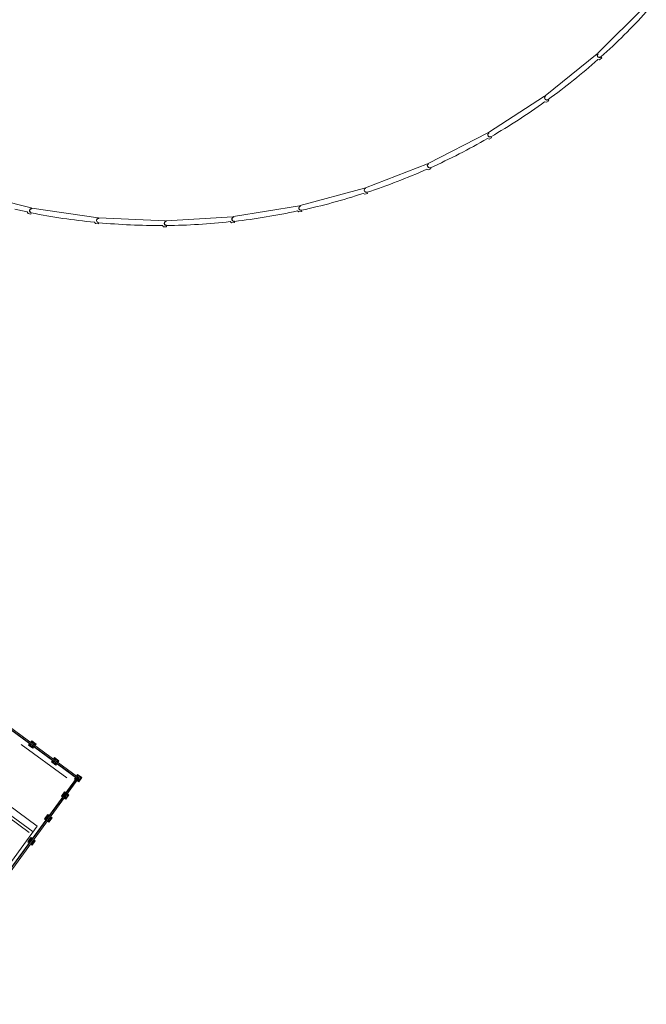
# Model space of a CAD drawing. Header units: metres. Extents: x 135583 to 135939, y 457896 to 458258.
# Tile 95 of 256: x 135691 to 135714, y 458044 to 458079. Entities that reach past the tile are written whole.
import ezdxf

# ---------------------------------------------------------------- set-up
doc = ezdxf.new("R2010")
doc.units = ezdxf.units.M
doc.linetypes.add('Hidden', pattern=[4, 2, -2])
doc.layers.add('NIEUWE INSTALLATIE', color=250, linetype='Continuous', lineweight=0)

msp = doc.modelspace()

# ---------------------------------------------------------------- linework, layer by layer
at = {"layer": 'NIEUWE INSTALLATIE'}
for p, q in [((135713.632, 458079.013), (135711.953, 458077.347)), ((135711.934, 458077.33), (135710.092, 458075.845)), ((135711.947, 458077.315), (135711.934, 458077.33)), ((135711.953, 458077.347), (135711.968, 458077.331)), ((135711.961, 458077.134), (135712.024, 458077.127)), ((135712.024, 458077.127), (135712.102, 458077.19)), ((135712.067, 458077.231), (135712.072, 458077.226)), ((135712.102, 458077.19), (135712.074, 458077.225)), ((135710.072, 458075.831), (135708.087, 458074.543)), ((135710.083, 458075.814), (135710.072, 458075.831)), ((135710.078, 458075.633), (135710.141, 458075.619)), ((135710.092, 458075.845), (135710.106, 458075.828)), ((135710.141, 458075.619), (135710.225, 458075.674)), ((135710.194, 458075.719), (135710.199, 458075.713)), ((135710.225, 458075.674), (135710.2, 458075.711)), ((135708.066, 458074.531), (135705.959, 458073.454)), ((135708.075, 458074.513), (135708.066, 458074.531)), ((135708.087, 458074.543), (135708.099, 458074.525)), ((135708.052, 458074.333), (135708.112, 458074.313)), ((135708.112, 458074.313), (135708.201, 458074.359)), ((135708.175, 458074.407), (135708.179, 458074.401)), ((135708.201, 458074.359), (135708.181, 458074.399)), ((135705.936, 458073.444), (135703.73, 458072.59)), ((135705.902, 458073.249), (135705.96, 458073.223)), ((135705.943, 458073.426), (135705.936, 458073.444)), ((135705.959, 458073.454), (135705.969, 458073.434)), ((135705.96, 458073.223), (135706.053, 458073.259)), ((135706.033, 458073.31), (135706.036, 458073.303)), ((135706.053, 458073.259), (135706.037, 458073.301)), ((135691.9, 458071.875), (135689.607, 458072.457)), ((135703.706, 458072.582), (135701.424, 458071.96)), ((135703.711, 458072.563), (135703.706, 458072.582)), ((135703.73, 458072.59), (135703.738, 458072.569)), ((135703.788, 458072.439), (135703.791, 458072.432)), ((135703.804, 458072.386), (135703.792, 458072.43)), ((135703.652, 458072.391), (135703.707, 458072.36)), ((135703.707, 458072.36), (135703.804, 458072.386)), ((135691.759, 458071.735), (135691.792, 458071.681)), ((135691.895, 458071.856), (135691.9, 458071.875)), ((135691.925, 458071.87), (135691.921, 458071.848)), ((135694.266, 458071.527), (135691.925, 458071.87)), ((135701.4, 458071.954), (135699.065, 458071.569)), ((135701.326, 458071.77), (135701.378, 458071.733)), ((135701.378, 458071.733), (135701.476, 458071.749)), ((135701.403, 458071.935), (135701.4, 458071.954)), ((135701.424, 458071.96), (135701.43, 458071.938)), ((135701.466, 458071.803), (135701.468, 458071.796)), ((135701.476, 458071.749), (135701.469, 458071.793)), ((135691.792, 458071.681), (135691.889, 458071.656)), ((135691.889, 458071.656), (135691.9, 458071.7)), ((135691.901, 458071.709), (135691.9, 458071.702)), ((135694.263, 458071.507), (135694.266, 458071.527)), ((135694.29, 458071.524), (135694.289, 458071.502)), ((135696.654, 458071.424), (135694.29, 458071.524)), ((135696.653, 458071.404), (135696.654, 458071.424)), ((135699.04, 458071.567), (135696.679, 458071.424)), ((135696.679, 458071.424), (135696.68, 458071.401)), ((135698.948, 458071.391), (135698.996, 458071.349)), ((135699.042, 458071.547), (135699.04, 458071.567)), ((135699.065, 458071.569), (135699.069, 458071.547)), ((135699.091, 458071.409), (135699.093, 458071.402)), ((135699.096, 458071.355), (135699.093, 458071.4)), ((135694.14, 458071.373), (135694.178, 458071.322)), ((135694.178, 458071.322), (135694.276, 458071.308)), ((135694.276, 458071.308), (135694.283, 458071.352)), ((135694.283, 458071.362), (135694.283, 458071.355)), ((135696.544, 458071.258), (135696.587, 458071.211)), ((135696.587, 458071.211), (135696.687, 458071.207)), ((135696.687, 458071.207), (135696.689, 458071.252)), ((135696.689, 458071.262), (135696.689, 458071.254)), ((135698.996, 458071.349), (135699.096, 458071.355)), ((135693.587, 458051.689), (135676.524, 458064.225)), ((135676.535, 458064.157), (135693.52, 458051.679)), ((135693.519, 458051.678), (135676.535, 458064.156)), ((135676.536, 458064.145), (135693.508, 458051.677)), ((135691.841, 458052.901), (135691.805, 458052.851)), ((135691.917, 458053.004), (135691.875, 458052.946)), ((135691.891, 458052.934), (135691.921, 458052.976)), ((135691.917, 458053.004), (135691.921, 458052.976)), ((135692.07, 458052.891), (135691.917, 458053.004)), ((135691.921, 458052.976), (135692.042, 458052.887)), ((135691.805, 458052.851), (135691.833, 458052.855)), ((135691.805, 458052.851), (135691.958, 458052.738)), ((135691.833, 458052.855), (135691.858, 458052.889)), ((135691.954, 458052.766), (135691.833, 458052.855)), ((135691.978, 458052.8), (135691.954, 458052.766)), ((135691.958, 458052.738), (135691.954, 458052.766)), ((135691.958, 458052.738), (135691.995, 458052.788)), ((135692.042, 458052.887), (135692.012, 458052.846)), ((135692.028, 458052.834), (135692.07, 458052.891)), ((135692.042, 458052.887), (135692.07, 458052.891)), ((135692.653, 458052.305), (135692.616, 458052.255)), ((135692.616, 458052.255), (135692.644, 458052.259)), ((135692.616, 458052.255), (135692.769, 458052.142)), ((135692.644, 458052.259), (135692.669, 458052.293)), ((135692.765, 458052.17), (135692.644, 458052.259)), ((135692.729, 458052.408), (135692.686, 458052.35)), ((135692.702, 458052.338), (135692.733, 458052.38)), ((135692.729, 458052.408), (135692.733, 458052.38)), ((135692.882, 458052.295), (135692.729, 458052.408)), ((135692.733, 458052.38), (135692.854, 458052.291)), ((135692.79, 458052.204), (135692.765, 458052.17)), ((135692.854, 458052.291), (135692.823, 458052.249)), ((135692.839, 458052.238), (135692.882, 458052.295)), ((135692.854, 458052.291), (135692.882, 458052.295)), ((135692.769, 458052.142), (135692.765, 458052.17)), ((135692.769, 458052.142), (135692.806, 458052.192)), ((135693.508, 458051.677), (135687.71, 458043.785)), ((135687.716, 458043.781), (135693.519, 458051.678)), ((135693.52, 458051.679), (135687.717, 458043.78)), ((135687.756, 458043.752), (135693.587, 458051.689)), ((135693.464, 458051.709), (135693.427, 458051.659)), ((135693.427, 458051.659), (135693.455, 458051.663)), ((135693.427, 458051.659), (135693.471, 458051.627)), ((135693.455, 458051.663), (135693.48, 458051.697)), ((135693.483, 458051.643), (135693.455, 458051.663)), ((135693.54, 458051.812), (135693.497, 458051.754)), ((135693.519, 458051.678), (135693.508, 458051.677)), ((135693.513, 458051.742), (135693.544, 458051.784)), ((135693.516, 458051.593), (135693.58, 458051.546)), ((135693.576, 458051.574), (135693.528, 458051.61)), ((135693.54, 458051.812), (135693.544, 458051.784)), ((135693.693, 458051.699), (135693.54, 458051.812)), ((135693.544, 458051.784), (135693.665, 458051.695)), ((135693.568, 458051.645), (135693.581, 458051.664)), ((135693.619, 458051.607), (135693.568, 458051.645)), ((135693.585, 458051.661), (135693.575, 458051.646)), ((135693.575, 458051.646), (135693.622, 458051.611)), ((135693.608, 458051.617), (135693.576, 458051.574)), ((135693.58, 458051.546), (135693.576, 458051.574)), ((135693.58, 458051.546), (135693.693, 458051.699)), ((135693.665, 458051.695), (135693.61, 458051.62)), ((135693.622, 458051.611), (135693.619, 458051.607)), ((135693.665, 458051.695), (135693.693, 458051.699)), ((135692.115, 458049.979), (135690.11, 458051.448)), ((135693.081, 458051.2), (135692.968, 458051.047)), ((135692.996, 458051.052), (135693.085, 458051.172)), ((135693.081, 458051.2), (135693.085, 458051.172)), ((135693.131, 458051.164), (135693.081, 458051.2)), ((135693.085, 458051.172), (135693.119, 458051.148)), ((135692.968, 458051.047), (135692.996, 458051.052)), ((135692.968, 458051.047), (135693.018, 458051.011)), ((135693.03, 458051.027), (135692.996, 458051.052)), ((135693.064, 458050.977), (135693.121, 458050.935)), ((135693.117, 458050.963), (135693.075, 458050.993)), ((135693.206, 458051.084), (135693.117, 458050.963)), ((135693.117, 458050.963), (135693.121, 458050.935)), ((135693.121, 458050.935), (135693.234, 458051.088)), ((135693.164, 458051.114), (135693.206, 458051.084)), ((135693.234, 458051.088), (135693.176, 458051.13)), ((135693.234, 458051.088), (135693.206, 458051.084)), ((135692.485, 458050.389), (135692.372, 458050.236)), ((135692.372, 458050.236), (135692.4, 458050.24)), ((135692.372, 458050.236), (135692.422, 458050.199)), ((135692.4, 458050.24), (135692.489, 458050.361)), ((135692.434, 458050.215), (135692.4, 458050.24)), ((135692.468, 458050.166), (135692.525, 458050.123)), ((135692.521, 458050.151), (135692.479, 458050.182)), ((135692.485, 458050.389), (135692.489, 458050.361)), ((135692.535, 458050.352), (135692.485, 458050.389)), ((135692.489, 458050.361), (135692.523, 458050.336)), ((135692.61, 458050.272), (135692.521, 458050.151)), ((135692.521, 458050.151), (135692.525, 458050.123)), ((135692.525, 458050.123), (135692.638, 458050.277)), ((135692.568, 458050.303), (135692.61, 458050.272)), ((135692.638, 458050.277), (135692.58, 458050.319)), ((135692.638, 458050.277), (135692.61, 458050.272)), ((135687.574, 458043.798), (135692.115, 458049.979)), ((135691.889, 458049.578), (135691.776, 458049.425)), ((135691.776, 458049.425), (135691.804, 458049.429)), ((135691.776, 458049.425), (135691.826, 458049.388)), ((135691.804, 458049.429), (135691.893, 458049.55)), ((135691.838, 458049.404), (135691.804, 458049.429)), ((135691.889, 458049.578), (135691.893, 458049.55)), ((135691.939, 458049.541), (135691.889, 458049.578)), ((135691.893, 458049.55), (135691.927, 458049.525)), ((135692.014, 458049.461), (135691.925, 458049.34)), ((135691.929, 458049.312), (135692.042, 458049.465)), ((135691.972, 458049.492), (135692.014, 458049.461)), ((135692.042, 458049.465), (135691.984, 458049.508)), ((135692.042, 458049.465), (135692.014, 458049.461)), ((135691.871, 458049.355), (135691.929, 458049.312)), ((135691.925, 458049.34), (135691.883, 458049.371)), ((135691.925, 458049.34), (135691.929, 458049.312))]:
    msp.add_line(p, q, dxfattribs=at)
at = {"layer": 'NIEUWE INSTALLATIE', "linetype": 'Hidden'}
for p, q in [((135693.159, 458051.695), (135676.719, 458063.773)), ((135693.159, 458051.695), (135676.719, 458063.773)), ((135691.967, 458049.778), (135687.938, 458052.738)), ((135691.967, 458049.778), (135687.938, 458052.738)), ((135691.828, 458049.757), (135687.959, 458052.599)), ((135691.828, 458049.757), (135687.959, 458052.599)), ((135687.358, 458043.672), (135691.828, 458049.757)), ((135687.358, 458043.672), (135691.828, 458049.757))]:
    msp.add_line(p, q, dxfattribs=at)
at = {"layer": 'NIEUWE INSTALLATIE'}
for centre, radius, start, end in [((135697.882, 458093.137), 21.319, 311.7283, 317.8145), ((135712.018, 458077.281), 0.07, 134.7714, 314.7714), ((135697.72, 458092.998), 21.319, 305.8267, 311.9128), ((135697.544, 458092.877), 21.319, 299.925, 306.0112), ((135710.15, 458075.773), 0.07, 128.8697, 308.8697), ((135708.137, 458074.466), 0.07, 122.9681, 302.9681), ((135697.357, 458092.775), 21.319, 294.0234, 300.1095), ((135697.16, 458092.693), 21.319, 288.1218, 294.2079), ((135706.001, 458073.372), 0.07, 117.0665, 297.0665), ((135703.763, 458072.504), 0.07, 111.1648, 291.1648), ((135696.956, 458092.631), 21.319, 282.2201, 288.3063), ((135695.901, 458092.648), 21.319, 257.5725, 258.7981), ((135691.916, 458071.778), 0.08, 104.5656, 258.5828), ((135691.911, 458071.779), 0.07, 81.6566, 261.6566), ((135696.746, 458092.591), 21.319, 276.3185, 282.4046), ((135701.448, 458071.87), 0.07, 105.2632, 285.2632), ((135696.109, 458092.601), 21.319, 258.6136, 264.6997), ((135694.286, 458071.432), 0.07, 87.5583, 267.5583), ((135696.684, 458071.332), 0.07, 93.4599, 273.4599), ((135696.534, 458092.573), 21.319, 270.4168, 276.503), ((135699.08, 458071.478), 0.07, 99.3615, 279.3615), ((135696.321, 458092.576), 21.319, 264.5152, 270.6013)]:
    msp.add_arc(centre, radius, start, end, dxfattribs=at)
for centre, major_axis in [((135712.021, 458077.284), (-0.0795, -0.0086)), ((135710.153, 458075.776), (-0.08, -0.0004)), ((135708.141, 458074.468), (-0.0796, 0.0078)), ((135706.005, 458073.374), (-0.0784, 0.016)), ((135703.767, 458072.506), (-0.0763, 0.024)), ((135701.452, 458071.872), (-0.0735, 0.0317)), ((135694.291, 458071.432), (-0.0604, 0.0525)), ((135696.689, 458071.332), (-0.0654, 0.046)), ((135699.084, 458071.479), (-0.0698, 0.0391))]:
    msp.add_ellipse(centre, major_axis=major_axis, ratio=1, start_param=5.785696, end_param=8.473804, dxfattribs=at)
at = {"layer": 'NIEUWE INSTALLATIE', "extrusion": (0, 0, -1)}
for centre, major_axis, start_param, end_param in [((135691.927, 458052.941), (0.00583, -0.00685), 1.338973, 4.480565), ((135691.927, 458052.941), (0.0089, 0.00136), 5.497787, 8.63938), ((135691.938, 458052.871), (0.029, -0.0113), 4.45059, 5.497787), ((135691.938, 458052.871), (0.022, 0.0142), 5.658662, 6.182261), ((135691.868, 458052.86), (0.00533, 0.00725), 3.141593, 6.283185), ((135691.868, 458052.86), (0.0089, 0.00136), 5.497787, 8.63938), ((135691.948, 458052.801), (0.00725, -0.00533), 1.570796, 4.712389), ((135691.948, 458052.801), (0.00874, -0.00215), 5.105088, 8.246681), ((135692.007, 458052.882), (0.00725, -0.00533), 1.570796, 4.712389), ((135692.007, 458052.882), (0.00725, -0.00533), 4.712389, 7.853982), ((135692.679, 458052.264), (0.00533, 0.00725), 3.141593, 6.283185), ((135692.679, 458052.264), (0.0089, 0.00136), 5.497787, 8.63938), ((135692.738, 458052.345), (0.00583, -0.00685), 1.338973, 4.480565), ((135692.738, 458052.345), (0.0089, 0.00136), 5.497787, 8.63938), ((135692.76, 458052.205), (0.00725, -0.00533), 1.570796, 4.712389), ((135692.749, 458052.275), (0.029, -0.0113), 4.45059, 5.497787), ((135692.76, 458052.205), (0.00874, -0.00215), 5.105088, 8.246681), ((135692.749, 458052.275), (0.022, 0.0142), 5.658662, 6.182261), ((135692.819, 458052.286), (0.00725, -0.00533), 1.570796, 4.712389), ((135692.819, 458052.286), (0.00725, -0.00533), 4.712389, 7.853982), ((135693.49, 458051.668), (0.00533, 0.00725), 3.141593, 6.283185), ((135693.49, 458051.668), (0.0089, 0.00136), 5.497787, 8.63938), ((135693.549, 458051.749), (0.00583, -0.00685), 1.338973, 4.480565), ((135693.549, 458051.749), (0.0089, 0.00136), 5.497787, 8.63938), ((135693.571, 458051.609), (0.00725, -0.00533), 1.570796, 4.712389), ((135693.56, 458051.679), (0.029, -0.0113), 4.45059, 6.544985), ((135693.56, 458051.679), (0.0125, -0.0207), 5.890486, 6.675884), ((135693.571, 458051.609), (0.00874, -0.00215), 5.105088, 8.246681), ((135693.56, 458051.679), (0.022, 0.0142), 5.658662, 6.182261), ((135693.56, 458051.679), (0.0195, -0.0143), 5.497787, 6.283185), ((135693.56, 458051.679), (0.0261, -0.0002), 6.12231, 6.907708), ((135693.63, 458051.69), (0.00725, -0.00533), 1.570796, 4.712389), ((135693.63, 458051.69), (0.00725, -0.00533), 4.712389, 7.853982), ((135693.031, 458051.057), (-0.00215, -0.00874), 5.105088, 8.246681), ((135693.031, 458051.057), (-0.00533, -0.00725), 1.570796, 4.712389), ((135693.09, 458051.137), (0.00136, -0.0089), 5.497787, 8.63938), ((135693.09, 458051.137), (0.00725, -0.00533), 3.141593, 6.283185), ((135693.112, 458050.998), (-0.00533, -0.00725), 4.712389, 7.853982), ((135693.112, 458050.998), (-0.00533, -0.00725), 1.570796, 4.712389), ((135693.101, 458051.068), (-0.0113, -0.029), 4.45059, 5.497787), ((135693.101, 458051.068), (0.0142, -0.022), 5.658662, 6.182261), ((135693.171, 458051.078), (0.00136, -0.0089), 5.497787, 8.63938), ((135693.171, 458051.078), (-0.00685, -0.00583), 1.338973, 4.480565), ((135692.435, 458050.246), (-0.00215, -0.00874), 5.105088, 8.246681), ((135692.435, 458050.246), (-0.00533, -0.00725), 1.570796, 4.712389), ((135692.494, 458050.326), (0.00136, -0.0089), 5.497787, 8.63938), ((135692.494, 458050.326), (0.00725, -0.00533), 3.141593, 6.283185), ((135692.516, 458050.186), (-0.00533, -0.00725), 4.712389, 7.853982), ((135692.516, 458050.186), (-0.00533, -0.00725), 1.570796, 4.712389), ((135692.505, 458050.256), (0.0067, -0.0304), 4.844988, 6.086182), ((135692.505, 458050.256), (0.0142, -0.022), 5.658662, 6.182261), ((135692.575, 458050.267), (0.00136, -0.0089), 5.497787, 8.63938), ((135692.575, 458050.267), (-0.00685, -0.00583), 1.338973, 4.480565), ((135691.839, 458049.434), (-0.00215, -0.00874), 5.105088, 8.246681), ((135691.839, 458049.434), (-0.00533, -0.00725), 1.570796, 4.712389), ((135691.898, 458049.515), (0.00136, -0.0089), 5.497787, 8.63938), ((135691.898, 458049.515), (0.00725, -0.00533), 3.141593, 6.283185), ((135691.909, 458049.445), (0.0067, -0.0304), 4.844988, 6.086182), ((135691.909, 458049.445), (0.0142, -0.022), 5.658662, 6.182261), ((135691.979, 458049.456), (0.00136, -0.0089), 5.497787, 8.63938), ((135691.979, 458049.456), (-0.00685, -0.00583), 1.338973, 4.480565), ((135691.92, 458049.375), (-0.00533, -0.00725), 4.712389, 7.853982), ((135691.92, 458049.375), (-0.00533, -0.00725), 1.570796, 4.712389)]:
    msp.add_ellipse(centre, major_axis=major_axis, ratio=1, start_param=start_param, end_param=end_param, dxfattribs=at)
at = {"layer": 'NIEUWE INSTALLATIE'}
msp.add_open_spline([(135693.587, 458051.689), (135693.587, 458051.689), (135693.587, 458051.689), (135693.585, 458051.689), (135693.583, 458051.688), (135693.581, 458051.688), (135693.579, 458051.688), (135693.577, 458051.687), (135693.574, 458051.687), (135693.571, 458051.686), (135693.569, 458051.686), (135693.567, 458051.686), (135693.565, 458051.685), (135693.562, 458051.685), (135693.56, 458051.685), (135693.558, 458051.684), (135693.556, 458051.684), (135693.554, 458051.684), (135693.552, 458051.683), (135693.549, 458051.683), (135693.547, 458051.683), (135693.545, 458051.682), (135693.543, 458051.682), (135693.541, 458051.682), (135693.539, 458051.681), (135693.537, 458051.681), (135693.535, 458051.681), (135693.533, 458051.681), (135693.53, 458051.68), (135693.528, 458051.68), (135693.526, 458051.68), (135693.524, 458051.679), (135693.522, 458051.679), (135693.521, 458051.679), (135693.52, 458051.679), (135693.52, 458051.679)], degree=3, knots=[0, 0, 0, 0, 0.083333, 0.125, 0.166667, 0.208333, 0.229167, 0.25, 0.291667, 0.333333, 0.354167, 0.375, 0.395833, 0.416667, 0.4375, 0.458333, 0.479167, 0.5, 0.520833, 0.541667, 0.5625, 0.583333, 0.604167, 0.625, 0.645833, 0.666667, 0.6875, 0.708333, 0.75, 0.770833, 0.791667, 0.833333, 0.875, 0.916667, 1, 1, 1, 1], dxfattribs=at)

doc.saveas('drawing.dxf')
